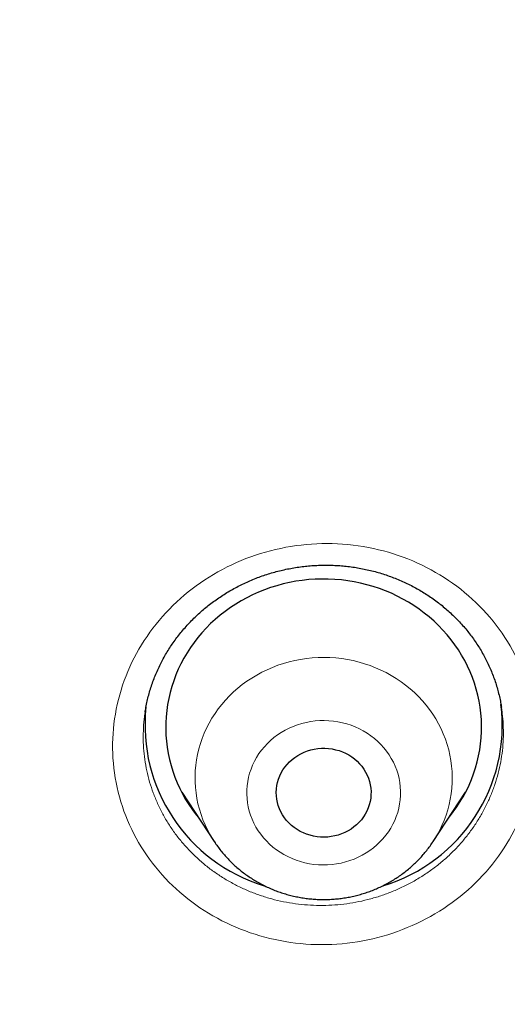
# Model space of a CAD drawing. Header units: millimetres. Extents: x 8 to 450, y 12 to 574.
# Tile 232 of 256: x 253.98 to 258.61, y 536.24 to 545.61. Entities that reach past the tile are written whole.
import ezdxf

# ---------------------------------------------------------------- set-up
doc = ezdxf.new("R2010")
doc.units = ezdxf.units.MM

msp = doc.modelspace()

# ---------------------------------------------------------------- linework, layer by layer
at = {"color": 7, "linetype": 'Continuous', "lineweight": 30}
for p, q in [((258.5504, 539.0655), (258.5498, 539.0693)), ((255.1675, 539.024), (255.1669, 539.0209)), ((255.5139, 538.261), (255.8236, 537.7908)), ((257.9009, 537.7908), (258.2106, 538.261)), ((258.1876, 538.2189), (258.1735, 538.2046)), ((255.8244, 537.7896), (255.8236, 537.7908)), ((257.9009, 537.7908), (257.9002, 537.7897))]:
    msp.add_line(p, q, dxfattribs=at)
at = {"color": 252, "linetype": 'Continuous', "lineweight": 0}
for p, q in [((258.187, 538.2177), (258.173, 538.2038)), ((255.8382, 537.7691), (255.8244, 537.7896)), ((257.9002, 537.7897), (257.8922, 537.7778))]:
    msp.add_line(p, q, dxfattribs=at)
at = {"color": 7, "linetype": 'Continuous', "lineweight": 30, "flags": 128}
for points in [[(258.0518, 538.0199), (258.0568, 538.026), (258.0932, 538.0731), (258.1276, 538.1216), (258.1598, 538.1714), (258.1898, 538.2224), (258.2175, 538.2745), (258.2429, 538.3276), (258.266, 538.3817), (258.2866, 538.4366), (258.3048, 538.4923), (258.3206, 538.5487), (258.3338, 538.6056), (258.3446, 538.663), (258.3528, 538.7207), (258.3585, 538.7787), (258.3616, 538.8369), (258.3621, 538.8952), (258.3601, 538.9534), (258.3556, 539.0115), (258.3484, 539.0694), (258.3388, 539.1269), (258.3266, 539.1841), (258.3119, 539.2407), (258.2947, 539.2967), (258.2751, 539.3519), (258.2531, 539.4064), (258.2287, 539.4599), (258.202, 539.5125), (258.1729, 539.564), (258.1417, 539.6143), (258.1082, 539.6634), (258.0726, 539.7111), (258.035, 539.7574), (257.9953, 539.8022), (257.9538, 539.8454), (257.9103, 539.8869), (257.8651, 539.9268), (257.8181, 539.9648), (257.7695, 540.001), (257.7194, 540.0353), (257.6678, 540.0676), (257.6148, 540.0978), (257.5605, 540.126), (257.5051, 540.1521), (257.4485, 540.1759), (257.391, 540.1976), (257.3325, 540.217), (257.2732, 540.2341), (257.2133, 540.2489), (257.1527, 540.2614), (257.0916, 540.2715), (257.0302, 540.2792), (256.9684, 540.2845), (256.9065, 540.2875), (256.8445, 540.288), (256.7826, 540.2861), (256.7207, 540.2818), (256.6591, 540.2751), (256.5979, 540.266), (256.5371, 540.2546), (256.4769, 540.2408), (256.4173, 540.2246), (256.3585, 540.2062), (256.3005, 540.1855), (256.2435, 540.1626), (256.1876, 540.1374), (256.1328, 540.1102), (256.0792, 540.0808), (256.027, 540.0494), (255.9763, 540.0159), (255.927, 539.9806), (255.8793, 539.9433), (255.8334, 539.9042), (255.7891, 539.8634), (255.7467, 539.8209), (255.7062, 539.7767), (255.6677, 539.7311), (255.6313, 539.684), (255.5969, 539.6355), (255.5647, 539.5857), (255.5347, 539.5347), (255.507, 539.4826), (255.4816, 539.4295), (255.4585, 539.3754), (255.4379, 539.3204), (255.4196, 539.2647), (255.4039, 539.2084), (255.3906, 539.1515), (255.3799, 539.0941), (255.3717, 539.0363), (255.366, 538.9783), (255.3629, 538.9201), (255.3623, 538.8619), (255.3644, 538.8037), (255.3689, 538.7456), (255.3761, 538.6877), (255.3857, 538.6301), (255.3979, 538.573), (255.4126, 538.5164), (255.4298, 538.4604), (255.4494, 538.4051), (255.4714, 538.3507), (255.4958, 538.2971), (255.5225, 538.2446), (255.5516, 538.1931), (255.5828, 538.1428), (255.6163, 538.0937), (255.6518, 538.046), (255.6727, 538.0199)], [(256.5104, 537.9924), (256.4902, 538.0182), (256.4721, 538.0453), (256.4563, 538.0736), (256.4428, 538.103), (256.4316, 538.1332), (256.423, 538.1642), (256.4169, 538.1957), (256.4133, 538.2275), (256.4123, 538.2595), (256.4138, 538.2915), (256.418, 538.3232), (256.4246, 538.3546), (256.4338, 538.3854), (256.4455, 538.4155), (256.4595, 538.4447), (256.4758, 538.4728), (256.4944, 538.4996), (256.515, 538.525), (256.5377, 538.549), (256.5622, 538.5712), (256.5884, 538.5916), (256.6162, 538.6101), (256.6454, 538.6266), (256.6758, 538.6409), (256.7073, 538.6531), (256.7397, 538.663), (256.7728, 538.6705), (256.8064, 538.6757), (256.8404, 538.6784), (256.8744, 538.6788), (256.9084, 538.6767), (256.9421, 538.6722), (256.9754, 538.6653), (257.008, 538.6561), (257.0398, 538.6446), (257.0705, 538.6309), (257.1001, 538.615), (257.1283, 538.5971), (257.155, 538.5772), (257.18, 538.5555), (257.2032, 538.532), (257.2244, 538.507), (257.2436, 538.4806), (257.2606, 538.4528), (257.2753, 538.4239), (257.2876, 538.3941), (257.2975, 538.3635), (257.3049, 538.3322), (257.3097, 538.3006), (257.312, 538.2686), (257.3118, 538.2366), (257.3089, 538.2047), (257.3035, 538.1732), (257.2956, 538.142), (257.2851, 538.1116), (257.2723, 538.0819), (257.2571, 538.0533), (257.2397, 538.0258), (257.2201, 537.9996), (257.1984, 537.9749), (257.1748, 537.9519), (257.1494, 537.9305), (257.1224, 537.911), (257.0939, 537.8935), (257.064, 537.8781), (257.033, 537.8648), (257.0011, 537.8538), (256.9683, 537.8451), (256.9349, 537.8388), (256.9011, 537.8348), (256.8671, 537.8332), (256.8331, 537.8341), (256.7992, 537.8374), (256.7657, 537.8431), (256.7327, 537.8511), (256.7005, 537.8615), (256.6692, 537.8741), (256.639, 537.8889), (256.6101, 537.9058), (256.5826, 537.9247), (256.5568, 537.9456), (256.5326, 537.9682), (256.5104, 537.9924)]]:
    msp.add_lwpolyline(points, dxfattribs=at)
at = {"color": 252, "linetype": 'Continuous', "lineweight": 0, "flags": 128}
for points in [[(255.8236, 537.7908), (255.8118, 537.8091), (255.7843, 537.8549), (255.7591, 537.902), (255.7362, 537.95), (255.7157, 537.999), (255.6976, 538.0488), (255.6819, 538.0993), (255.6687, 538.1505), (255.6581, 538.2022), (255.6499, 538.2542), (255.6443, 538.3066), (255.6413, 538.3592), (255.6409, 538.4118), (255.643, 538.4644), (255.6476, 538.5169), (255.6549, 538.5691), (255.6646, 538.6209), (255.6769, 538.6723), (255.6917, 538.723), (255.7089, 538.7731), (255.7286, 538.8224), (255.7507, 538.8708), (255.775, 538.9182), (255.8017, 538.9645), (255.8306, 539.0096), (255.8617, 539.0534), (255.8949, 539.0958), (255.9301, 539.1367), (255.9673, 539.1761), (256.0063, 539.2138), (256.0472, 539.2499), (256.0897, 539.2841), (256.1339, 539.3164), (256.1797, 539.3468), (256.2268, 539.3752), (256.2753, 539.4016), (256.325, 539.4258), (256.3759, 539.4479), (256.4278, 539.4677), (256.4806, 539.4853), (256.5342, 539.5006), (256.5885, 539.5136), (256.6433, 539.5242), (256.6987, 539.5324), (256.7543, 539.5383), (256.8102, 539.5417), (256.8662, 539.5428), (256.9222, 539.5414), (256.9781, 539.5376), (257.0337, 539.5314), (257.089, 539.5228), (257.1438, 539.5118), (257.198, 539.4985), (257.2515, 539.4829), (257.3042, 539.465), (257.3559, 539.4448), (257.4066, 539.4225), (257.4562, 539.3979), (257.5045, 539.3713), (257.5515, 539.3426), (257.597, 539.3119), (257.6409, 539.2793), (257.6833, 539.2448), (257.7239, 539.2086), (257.7627, 539.1706), (257.7996, 539.131), (257.8345, 539.0898), (257.8674, 539.0472), (257.8981, 539.0032), (257.9267, 538.9579), (257.9531, 538.9115), (257.9771, 538.864), (257.9988, 538.8154), (258.0182, 538.766), (258.035, 538.7158), (258.0495, 538.665), (258.0614, 538.6135), (258.0708, 538.5616), (258.0777, 538.5094), (258.082, 538.4569), (258.0837, 538.4043), (258.0829, 538.3517), (258.0795, 538.2991), (258.0736, 538.2468), (258.065, 538.1948), (258.054, 538.1431), (258.0405, 538.0921), (258.0245, 538.0416), (258.006, 537.9919), (257.9851, 537.9431), (257.9619, 537.8952), (257.9364, 537.8483), (257.9086, 537.8026), (257.9009, 537.7908)], [(257.4333, 538.684), (257.4053, 538.7151), (257.3755, 538.7445), (257.3438, 538.7722), (257.3104, 538.7981), (257.2754, 538.8221), (257.239, 538.8441), (257.2013, 538.8641), (257.1624, 538.8819), (257.1224, 538.8975), (257.0815, 538.9108), (257.0398, 538.9219), (256.9975, 538.9306), (256.9548, 538.9369), (256.9117, 538.9409), (256.8684, 538.9424), (256.8251, 538.9416), (256.782, 538.9383), (256.7391, 538.9326), (256.6967, 538.9246), (256.6548, 538.9142), (256.6137, 538.9015), (256.5735, 538.8865), (256.5342, 538.8694), (256.4961, 538.85), (256.4593, 538.8286), (256.4239, 538.8052), (256.3901, 538.7798), (256.3579, 538.7526), (256.3275, 538.7236), (256.2989, 538.6931), (256.2724, 538.6609), (256.2479, 538.6274), (256.2256, 538.5925), (256.2055, 538.5565), (256.1877, 538.5194), (256.1723, 538.4814), (256.1593, 538.4426), (256.1488, 538.4031), (256.1407, 538.3632), (256.1353, 538.3228), (256.1323, 538.2822), (256.132, 538.2415), (256.1342, 538.2009), (256.1389, 538.1605), (256.1462, 538.1204), (256.156, 538.0808), (256.1683, 538.0417), (256.183, 538.0035), (256.2002, 537.9661), (256.2196, 537.9298), (256.2413, 537.8946), (256.2652, 537.8606), (256.2912, 537.8281), (256.3191, 537.7971), (256.349, 537.7676), (256.3807, 537.7399), (256.4141, 537.714), (256.4491, 537.69), (256.4855, 537.668), (256.5232, 537.6481), (256.5621, 537.6303), (256.6021, 537.6147), (256.643, 537.6013), (256.6847, 537.5903), (256.7269, 537.5815), (256.7697, 537.5752), (256.8128, 537.5712), (256.8561, 537.5697), (256.8993, 537.5706), (256.9425, 537.5738), (256.9854, 537.5795), (257.0278, 537.5875), (257.0697, 537.5979), (257.1108, 537.6106), (257.151, 537.6256), (257.1903, 537.6428), (257.2284, 537.6621), (257.2652, 537.6835), (257.3005, 537.707), (257.3344, 537.7323), (257.3666, 537.7595), (257.397, 537.7885), (257.4255, 537.8191), (257.4521, 537.8512), (257.4766, 537.8848), (257.4989, 537.9196), (257.519, 537.9556), (257.5368, 537.9927), (257.5522, 538.0307), (257.5652, 538.0695), (257.5757, 538.109), (257.5837, 538.149), (257.5892, 538.1893), (257.5922, 538.2299), (257.5925, 538.2706), (257.5903, 538.3112), (257.5856, 538.3517), (257.5783, 538.3918), (257.5685, 538.4314), (257.5562, 538.4704), (257.5414, 538.5086), (257.5243, 538.546), (257.5049, 538.5824), (257.4832, 538.6176), (257.4593, 538.6515), (257.4333, 538.684)]]:
    msp.add_lwpolyline(points, dxfattribs=at)
at = {"color": 7, "linetype": 'Continuous', "lineweight": 30}
for centre, radius, start, end in [((256.7609, 538.8986), 1.5956, 173.7855, 253.13122), ((256.9649, 538.8973), 1.594, 286.77908, 7.17086)]:
    msp.add_arc(centre, radius, start, end, dxfattribs=at)
for points, knots in [([(279.178, 531.7215), (279.1777, 531.7262), (279.1772, 531.7347), (279.1765, 531.7475), (279.1759, 531.7586), (279.1752, 531.7694), (279.1747, 531.7798), (279.174, 531.7909), (279.1729, 531.811), (279.1711, 531.8407), (279.1687, 531.8819), (279.166, 531.9271), (279.1629, 531.9769), (279.1596, 532.0292), (279.1562, 532.0833), (279.1512, 532.1604), (279.1446, 532.2577), (279.1366, 532.3731), (279.1301, 532.4617), (279.1255, 532.5234), (279.1229, 532.5579), (279.1209, 532.5847), (279.1194, 532.604), (279.1183, 532.6185), (279.1173, 532.632), (279.1158, 532.6513), (279.1136, 532.6784), (279.1108, 532.7146), (279.1073, 532.7582), (279.1012, 532.8338), (279.0923, 532.9405), (279.0805, 533.0775), (279.0677, 533.2192), (279.0541, 533.3656), (279.0395, 533.5166), (279.0239, 533.6722), (279.0045, 533.8582), (278.9812, 534.071), (278.9541, 534.3071), (278.9328, 534.4845), (278.9178, 534.6052), (278.9095, 534.6712), (278.9012, 534.7366), (278.8929, 534.8013), (278.8847, 534.8636), (278.8772, 534.9211), (278.8705, 534.9716), (278.865, 535.0125), (278.8606, 535.0448), (278.8573, 535.0692), (278.8546, 535.0885), (278.8525, 535.1044), (278.8502, 535.121), (278.8473, 535.1423), (278.8434, 535.1703), (278.8387, 535.2042), (278.8328, 535.2462), (278.8257, 535.2969), (278.8172, 535.3568), (278.8076, 535.4236), (278.7968, 535.4975), (278.7849, 535.5782), (278.7647, 535.7133), (278.7365, 535.8975), (278.7002, 536.1253), (278.6642, 536.3442), (278.6283, 536.5555), (278.5927, 536.7592), (278.5575, 536.955), (278.5231, 537.1416), (278.4895, 537.319), (278.457, 537.4872), (278.4257, 537.6461), (278.3955, 537.7959), (278.3667, 537.9364), (278.3394, 538.0676), (278.3136, 538.1896), (278.2894, 538.3024), (278.267, 538.4059), (278.2462, 538.5002), (278.23, 538.5734), (278.2179, 538.6278), (278.2094, 538.6655), (278.2015, 538.7005), (278.1945, 538.7316), (278.1886, 538.7577), (278.1838, 538.7787), (278.1792, 538.7988), (278.1739, 538.8219), (278.1673, 538.8507), (278.1596, 538.8841), (278.1511, 538.9212), (278.1418, 538.9613), (278.1301, 539.0113), (278.1159, 539.0722), (278.0987, 539.145), (278.0799, 539.224), (278.0594, 539.3093), (278.0372, 539.4007), (278.0133, 539.4984), (277.9878, 539.6018), (277.9514, 539.7472), (277.9048, 539.9306), (277.8482, 540.148), (277.7909, 540.3638), (277.7329, 540.5777), (277.6744, 540.7893), (277.6167, 540.9937), (277.56, 541.1908), (277.5045, 541.3806), (277.4501, 541.5632), (277.3971, 541.7386), (277.3455, 541.9067), (277.2954, 542.0676), (277.2472, 542.2204), (277.201, 542.365), (277.1568, 542.5018), (277.1143, 542.6315), (277.0798, 542.7359), (277.0529, 542.8167), (277.0332, 542.8757), (277.014, 542.9328), (276.9953, 542.9881), (276.9772, 543.0415), (276.9599, 543.0922), (276.9446, 543.1369), (276.932, 543.1737), (276.9225, 543.2014), (276.9151, 543.2226), (276.9088, 543.2408), (276.9021, 543.2603), (276.893, 543.2865), (276.8808, 543.3216), (276.8653, 543.3663), (276.8467, 543.4194), (276.8251, 543.4808), (276.8007, 543.55), (276.7734, 543.6268), (276.7432, 543.7113), (276.71, 543.8037), (276.6756, 543.8984), (276.6405, 543.9947), (276.6048, 544.0917), (276.5672, 544.1931), (276.5285, 544.2966), (276.4897, 544.3996), (276.4341, 544.546), (276.3621, 544.7333), (276.2766, 544.9518), (276.1958, 545.1554), (276.1195, 545.3446), (276.0448, 545.5276), (275.9712, 545.7056), (275.8988, 545.8784), (275.8277, 546.0459), (275.7585, 546.2072), (275.6908, 546.3634), (275.6162, 546.5334), (275.5331, 546.7207), (275.4399, 546.9277), (275.3599, 547.1027), (275.2943, 547.2448), (275.244, 547.3529), (275.1929, 547.4622), (275.1408, 547.5724), (275.0882, 547.6832), (275.0399, 547.7839), (274.9975, 547.8718), (274.9623, 547.9446), (274.9305, 548.0099), (274.9022, 548.0679), (274.8774, 548.1185), (274.8585, 548.1569), (274.8448, 548.1847), (274.8359, 548.2027), (274.8292, 548.2162), (274.8246, 548.2255), (274.8208, 548.2333), (274.8147, 548.2455), (274.805, 548.2651), (274.791, 548.2934), (274.774, 548.3275), (274.7544, 548.3669), (274.7323, 548.4111), (274.7072, 548.4611), (274.6791, 548.5171), (274.648, 548.5787), (274.5648, 548.7426), (274.4298, 549.0054), (274.2668, 549.3154), (274.128, 549.5745), (274.0144, 549.784), (273.9001, 549.992), (273.7851, 550.1985), (273.6687, 550.4051), (273.5414, 550.628), (273.4016, 550.8695), (273.2482, 551.1304), (273.0889, 551.3971), (272.9235, 551.6694), (272.7677, 551.9218), (272.6226, 552.1534), (272.4893, 552.3636), (272.3717, 552.5468), (272.271, 552.7021), (272.1899, 552.8263), (272.1115, 552.9454), (272.0392, 553.0546), (271.9729, 553.154), (271.9124, 553.2442), (271.8561, 553.3278), (271.8038, 553.4051), (271.7556, 553.4759), (271.7117, 553.5404), (271.6708, 553.6001), (271.6333, 553.6546), (271.5996, 553.7035), (271.5702, 553.746), (271.5433, 553.7849), (271.5204, 553.8179), (271.5018, 553.8446), (271.488, 553.8644), (271.4752, 553.8828), (271.4617, 553.9021), (271.4468, 553.9234), (271.4305, 553.9468), (271.407, 553.9803), (271.3753, 554.0255), (271.3341, 554.0839), (271.2885, 554.1485), (271.2385, 554.2189), (271.1841, 554.2952), (271.125, 554.3778), (271.0611, 554.4666), (270.9923, 554.5617), (270.9186, 554.6629), (270.8371, 554.7743), (270.7474, 554.8961), (270.6489, 555.0287), (270.5446, 555.1681), (270.4355, 555.3127), (270.2988, 555.4924), (270.1335, 555.707), (269.9379, 555.9576), (269.7347, 556.2139), (269.524, 556.4758), (269.3069, 556.7415), (269.0833, 557.0109), (268.8533, 557.2838), (268.6152, 557.5615), (268.3906, 557.8193), (268.1807, 558.0567), (267.9869, 558.2731), (267.8241, 558.4525), (267.6938, 558.5947), (267.5978, 558.6989), (267.5029, 558.8012), (267.4112, 558.8994), (267.3246, 558.9917), (267.2433, 559.0778), (267.1674, 559.1578), (267.097, 559.2317), (267.032, 559.2995), (266.9729, 559.3611), (266.9196, 559.4163), (266.872, 559.4655), (266.8299, 559.5089), (266.7939, 559.5459), (266.7639, 559.5767), (266.7395, 559.6017), (266.7194, 559.6222), (266.7025, 559.6395), (266.6864, 559.6559), (266.669, 559.6736), (266.6456, 559.6974), (266.6157, 559.7279), (266.5788, 559.7653), (266.5376, 559.8071), (266.4886, 559.8565), (266.4313, 559.9141), (266.3649, 559.9806), (266.2923, 560.0531), (266.2133, 560.1315), (266.1279, 560.2158), (266.0409, 560.3013), (265.9527, 560.3874), (265.864, 560.4736), (265.7705, 560.5641), (265.672, 560.6586), (265.5687, 560.7574), (265.4605, 560.86), (265.2836, 561.0267), (265.0399, 561.2534), (264.7261, 561.5401), (264.4097, 561.8237), (264.0909, 562.1041), (263.7747, 562.3772), (263.4612, 562.6431), (263.1506, 562.9018), (262.8431, 563.1535), (262.5387, 563.3983), (262.2124, 563.6563), (261.8637, 563.927), (261.4922, 564.2093), (261.1237, 564.4837), (260.7584, 564.7503), (260.4839, 564.9466), (260.3002, 565.0764), (260.2064, 565.1423), (260.1129, 565.2077), (260.0197, 565.2725), (259.9278, 565.3361), (259.8341, 565.4006), (259.7408, 565.4645), (259.649, 565.5271), (259.5643, 565.5845), (259.4924, 565.6331), (259.4323, 565.6735), (259.383, 565.7066), (259.3432, 565.7332), (259.3121, 565.754), (259.2897, 565.7689), (259.271, 565.7814), (259.2555, 565.7917), (259.2409, 565.8014), (259.2243, 565.8124), (259.2042, 565.8258), (259.1801, 565.8417), (259.1429, 565.8664), (259.0912, 565.9006), (259.0233, 565.9452), (258.9472, 565.9951), (258.8629, 566.0502), (258.7702, 566.1104), (258.6713, 566.1743), (258.5665, 566.2417), (258.456, 566.3123), (258.338, 566.3872), (258.2124, 566.4664), (258.0811, 566.5487), (257.944, 566.6339), (257.8014, 566.7218), (257.6517, 566.8135), (257.4947, 566.9088), (257.3304, 567.0076), (257.1622, 567.1079), (256.9904, 567.2093), (256.8162, 567.3112), (256.6388, 567.414), (256.4606, 567.5161), (256.2116, 567.6576), (255.8923, 567.836), (255.5034, 568.0486), (255.1188, 568.2544), (254.736, 568.4549), (254.3552, 568.6499), (253.9766, 568.8397), (253.6029, 569.0229), (253.2343, 569.1998), (252.8708, 569.3705), (252.5126, 569.5351), (252.1598, 569.6938), (251.8125, 569.8467), (251.4707, 569.994), (251.1346, 570.1359), (250.8038, 570.2726), (250.4779, 570.4045), (250.1566, 570.5318), (249.8299, 570.6586), (249.4979, 570.7847), (249.161, 570.9097), (248.8302, 571.0298), (248.5053, 571.1451), (248.185, 571.2563), (247.8692, 571.3634), (247.5582, 571.4666), (247.2537, 571.5654), (246.9558, 571.66), (246.5718, 571.7793), (246.1002, 571.921), (245.5592, 572.0767), (245.0413, 572.2195), (244.5462, 572.3505), (244.0541, 572.4753), (243.6186, 572.5811), (243.2395, 572.6698), (242.9165, 572.7431), (242.5948, 572.8139), (242.2745, 572.8822), (241.9535, 572.9485), (241.6095, 573.0171), (241.2393, 573.0882), (240.8414, 573.1613), (240.4348, 573.2326), (240.017, 573.3023), (239.5879, 573.3702), (239.1474, 573.4358), (238.6979, 573.4987), (238.2395, 573.5586), (237.7749, 573.6149), (237.3045, 573.6675), (236.8282, 573.7161), (236.3433, 573.7609), (235.85, 573.8016), (235.3481, 573.838), (234.838, 573.8698), (234.3218, 573.8967), (233.7931, 573.9186), (233.2536, 573.9352), (232.7036, 573.9461), (232.1457, 573.9509), (231.5799, 573.9494), (231.0062, 573.9412), (230.4303, 573.9264), (229.8524, 573.9047), (229.2726, 573.8763), (228.702, 573.8416), (228.1409, 573.8011), (227.5893, 573.7552), (227.0363, 573.703), (226.482, 573.6445), (225.9574, 573.5832), (225.4628, 573.5202), (224.9982, 573.4567), (224.5339, 573.3888), (224.073, 573.317), (223.619, 573.2419), (223.1822, 573.1656), (222.7624, 573.0886), (222.3592, 573.0111), (221.9641, 572.9318), (221.577, 572.851), (221.1905, 572.7671), (220.8049, 572.6802), (220.4206, 572.5903), (220.0453, 572.4995), (219.6789, 572.4078), (219.3215, 572.3156), (218.997, 572.2293), (218.7043, 572.1494), (218.4421, 572.0763), (218.1853, 572.0032), (217.933, 571.9299), (217.6821, 571.8555), (217.4123, 571.7741), (217.121, 571.6842), (216.8075, 571.5852), (216.4887, 571.4821), (216.1645, 571.3749), (215.837, 571.264), (215.5065, 571.1494), (215.1729, 571.0311), (214.8344, 570.9082), (214.485, 570.7784), (214.1249, 570.6415), (213.7553, 570.4974), (213.3836, 570.349), (213.0111, 570.1966), (212.6379, 570.0404), (212.2642, 569.8802), (211.8427, 569.6952), (211.3736, 569.4838), (210.8574, 569.2438), (210.3405, 568.996), (209.8578, 568.7576), (209.4081, 568.5293), (208.9904, 568.3122), (208.5695, 568.0882), (208.1457, 567.8571), (207.7215, 567.6203), (207.2972, 567.3778), (206.8729, 567.1295), (206.4463, 566.874), (206.1256, 566.6772), (205.9103, 566.5433), (205.801, 566.4748), (205.6929, 566.4067), (205.5882, 566.3404), (205.4891, 566.2773), (205.3964, 566.2179), (205.31, 566.1623), (205.2288, 566.1098), (205.153, 566.0605), (205.0828, 566.0147), (205.0193, 565.9732), (204.9628, 565.9361), (204.913, 565.9033), (204.8717, 565.8761), (204.8384, 565.854), (204.8123, 565.8367), (204.791, 565.8226), (204.7763, 565.8129), (204.7672, 565.8068), (204.7622, 565.8035), (204.7579, 565.8006), (204.7522, 565.7968), (204.743, 565.7907), (204.7298, 565.7819), (204.705, 565.7653), (204.6683, 565.7409), (204.6185, 565.7076), (204.563, 565.6703), (204.5018, 565.6291), (204.4333, 565.5829), (204.3574, 565.5314), (204.2738, 565.4745), (204.1839, 565.4129), (204.0876, 565.3467), (203.985, 565.2758), (203.8785, 565.2016), (203.7681, 565.1245), (203.6544, 565.0444), (203.5352, 564.9599), (203.4105, 564.871), (203.2752, 564.7738), (203.1294, 564.6683), (202.9758, 564.5561), (202.8222, 564.443), (202.671, 564.3308), (202.5225, 564.2195), (202.3764, 564.1093), (202.2329, 564.0001), (202.0601, 563.8676), (201.8596, 563.7122), (201.6332, 563.5344), (201.4139, 563.3601), (201.2014, 563.1892), (200.9959, 563.0218), (200.8008, 562.8611), (200.6158, 562.7071), (200.4405, 562.5596), (200.271, 562.4157), (200.1073, 562.2753), (199.9494, 562.1385), (199.7971, 562.0055), (199.6504, 561.8762), (199.5092, 561.7508), (199.3735, 561.6292), (199.2295, 561.4992), (199.0771, 561.3603), (198.9164, 561.2125), (198.7529, 561.0606), (198.5871, 560.9051), (198.4197, 560.7465), (198.2587, 560.5923), (198.1039, 560.4427), (197.9553, 560.2977), (197.8381, 560.1823), (197.7506, 560.0956), (197.691, 560.0364), (197.6325, 559.978), (197.5752, 559.9206), (197.5202, 559.8653), (197.4705, 559.8152), (197.4274, 559.7715), (197.3906, 559.7343), (197.3618, 559.7051), (197.3401, 559.6829), (197.3245, 559.667), (197.3116, 559.6538), (197.3001, 559.6421), (197.2878, 559.6296), (197.2715, 559.613), (197.2502, 559.5911), (197.2238, 559.5641), (197.1927, 559.5321), (197.1568, 559.4952), (197.1163, 559.4534), (197.071, 559.4066), (196.9971, 559.3299), (196.8951, 559.2235), (196.7657, 559.0874), (196.6299, 558.9434), (196.4876, 558.7911), (196.3387, 558.6303), (196.1865, 558.4641), (196.0309, 558.2926), (195.8687, 558.112), (195.7, 557.922), (195.5246, 557.7222), (195.3462, 557.5165), (195.1665, 557.3067), (194.9873, 557.0949), (194.7764, 556.8424), (194.5353, 556.5492), (194.2655, 556.2146), (194.0005, 555.8796), (193.7404, 555.5442), (193.4851, 555.2085), (193.293, 554.951), (193.1616, 554.7726), (193.0891, 554.6736), (193.0181, 554.576), (192.9498, 554.4817), (192.8858, 554.3928), (192.8263, 554.3098), (192.7715, 554.2329), (192.7206, 554.1613), (192.6738, 554.0951), (192.6312, 554.0346), (192.5933, 553.9807), (192.5601, 553.9334), (192.5317, 553.8926), (192.5079, 553.8585), (192.4901, 553.833), (192.4776, 553.8149), (192.4694, 553.8031), (192.4616, 553.7919), (192.4522, 553.7784), (192.4393, 553.7597), (192.4224, 553.7353), (192.4015, 553.7051), (192.3755, 553.6674), (192.344, 553.6216), (192.3072, 553.568), (192.2676, 553.5099), (192.1971, 553.4065), (192.0626, 553.2076), (191.8836, 552.9388), (191.6896, 552.6421), (191.5135, 552.3684), (191.3685, 552.1393), (191.2533, 551.9551), (191.1667, 551.8155), (191.0774, 551.6703), (190.9855, 551.5195), (190.889, 551.3597), (190.7878, 551.1907), (190.6821, 551.012), (190.5737, 550.8269), (190.4628, 550.6352), (190.3493, 550.4368), (190.2467, 550.2551), (190.155, 550.0912), (190.0748, 549.9463), (189.9936, 549.7984), (189.9115, 549.6475), (189.8285, 549.4934), (189.745, 549.3369), (189.6689, 549.1928), (189.6018, 549.0647), (189.545, 548.9555), (189.4925, 548.8539), (189.4442, 548.7599), (189.4004, 548.674), (189.3609, 548.5962), (189.3256, 548.5264), (189.2942, 548.464), (189.2667, 548.4092), (189.2431, 548.3618), (189.2232, 548.3219), (189.2071, 548.2895), (189.1949, 548.2649), (189.1843, 548.2436), (189.1733, 548.2212), (189.1593, 548.1929), (189.1415, 548.1569), (189.1198, 548.1128), (189.0944, 548.0609), (189.0664, 548.0035), (189.0362, 547.9415), (189.0041, 547.8752), (188.9677, 547.7997), (188.9269, 547.7147), (188.8815, 547.6194), (188.8335, 547.518), (188.7825, 547.4096), (188.7285, 547.294), (188.6722, 547.1723), (188.615, 547.0478), (188.5582, 546.9232), (188.5027, 546.8002), (188.4484, 546.6789), (188.3768, 546.5175), (188.2892, 546.3178), (188.1874, 546.0816), (188.0904, 545.8529), (187.9981, 545.6317), (187.9103, 545.4182), (187.8271, 545.2123), (187.7481, 545.0142), (187.6732, 544.8238), (187.6022, 544.6406), (187.5347, 544.4643), (187.4707, 544.2946), (187.411, 544.1344), (187.3554, 543.9836), (187.3038, 543.8418), (187.2548, 543.7061), (187.2086, 543.5763), (187.1731, 543.4758), (187.1478, 543.4038), (187.1325, 543.36), (187.119, 543.3212), (187.1075, 543.2882), (187.0981, 543.261), (187.0906, 543.2391), (187.0838, 543.2196), (187.0767, 543.199), (187.0675, 543.1722), (187.0557, 543.1378), (187.0411, 543.095), (187.024, 543.0451), (187.0047, 542.988), (186.983, 542.9239), (186.9591, 542.8526), (186.9329, 542.7742), (186.9045, 542.6886), (186.874, 542.5958), (186.8414, 542.4961), (186.8075, 542.3913), (186.7579, 542.2365), (186.6943, 542.0352), (186.6143, 541.7767), (186.5339, 541.5106), (186.4534, 541.2376), (186.3767, 540.9708), (186.3036, 540.7104), (186.2338, 540.456), (186.1672, 540.2067), (186.102, 539.9571), (186.0382, 539.7066), (185.9759, 539.4554), (185.9305, 539.2678), (185.9008, 539.143), (185.8863, 539.0812), (185.8727, 539.0235), (185.8605, 538.9709), (185.8485, 538.9196), (185.8373, 538.8707), (185.8269, 538.8255), (185.8196, 538.7937), (185.8152, 538.7743), (185.813, 538.7644), (185.8109, 538.7554), (185.8084, 538.7444), (185.8052, 538.7303), (185.8013, 538.713), (185.796, 538.6893), (185.789, 538.6584), (185.7802, 538.6192), (185.7702, 538.5741), (185.7587, 538.5226), (185.746, 538.4647), (185.7318, 538.4003), (185.7165, 538.3297), (185.6999, 538.2528), (185.6822, 538.1699), (185.6638, 538.0827), (185.6319, 537.9301), (185.5883, 537.7167), (185.5346, 537.4453), (185.4844, 537.1821), (185.4373, 536.9272), (185.3936, 536.682), (185.3529, 536.4464), (185.3153, 536.2205), (185.2802, 536.0031), (185.2542, 535.8365), (185.2361, 535.7184), (185.2253, 535.6463), (185.2147, 535.5753), (185.2044, 535.5055), (185.1944, 535.4369), (185.1846, 535.3694), (185.1753, 535.3038), (185.1673, 535.247), (185.1608, 535.2009), (185.1561, 535.1669), (185.1525, 535.1403), (185.1497, 535.1204), (185.1473, 535.1028), (185.1447, 535.0835), (185.1414, 535.0593), (185.1368, 535.0255), (185.1308, 534.9808), (185.1232, 534.9238), (185.1145, 534.8583), (185.1057, 534.7902), (185.0968, 534.7208), (185.0879, 534.6512), (185.0786, 534.5767), (185.0605, 534.4296), (185.0343, 534.2089), (185.004, 533.9378), (184.9773, 533.6841), (184.9538, 533.4492), (184.9366, 533.2665), (184.925, 533.1378), (184.9186, 533.0661), (184.9127, 532.9978), (184.9073, 532.9349), (184.9022, 532.8742), (184.8975, 532.8168), (184.8932, 532.7639), (184.8897, 532.7205), (184.887, 532.6867), (184.8851, 532.6624), (184.8839, 532.6474), (184.8831, 532.6364), (184.8821, 532.624), (184.8807, 532.6053), (184.8784, 532.5758), (184.8754, 532.5356), (184.8715, 532.4842), (184.8673, 532.4263), (184.8627, 532.3617), (184.8577, 532.2912), (184.8527, 532.2183), (184.8479, 532.1466), (184.8435, 532.0792), (184.8395, 532.0164), (184.8361, 531.961), (184.8332, 531.9126), (184.8306, 531.8707), (184.8285, 531.8348), (184.8267, 531.8028), (184.8251, 531.7749), (184.8235, 531.7475), (184.8225, 531.7302), (184.822, 531.7215)], [0, 0, 0, 0, 0.000127, 0.000231, 0.000316, 0.000383, 0.000456, 0.000538, 0.000631, 0.000898, 0.001191, 0.001537, 0.00189, 0.002284, 0.002687, 0.003079, 0.003978, 0.004825, 0.005621, 0.00593, 0.006184, 0.006381, 0.006522, 0.006609, 0.006701, 0.006821, 0.007034, 0.0073, 0.007621, 0.007996, 0.00897, 0.009979, 0.011023, 0.012102, 0.013216, 0.014365, 0.015545, 0.017335, 0.019079, 0.020779, 0.021271, 0.021759, 0.022243, 0.022724, 0.023198, 0.023628, 0.024002, 0.02432, 0.024538, 0.024719, 0.024863, 0.024969, 0.025073, 0.025231, 0.025443, 0.025697, 0.025987, 0.02638, 0.026825, 0.027323, 0.027872, 0.028473, 0.029126, 0.03089, 0.032588, 0.034221, 0.035789, 0.037321, 0.038785, 0.040181, 0.041509, 0.042769, 0.04396, 0.045084, 0.046139, 0.047124, 0.048041, 0.048889, 0.049668, 0.050379, 0.05102, 0.051322, 0.051606, 0.051873, 0.052114, 0.05231, 0.052463, 0.05259, 0.052764, 0.052986, 0.053242, 0.053522, 0.053825, 0.054152, 0.054655, 0.055205, 0.055803, 0.056448, 0.057141, 0.057881, 0.058668, 0.059491, 0.06119, 0.062842, 0.064448, 0.066116, 0.067731, 0.069292, 0.070799, 0.072252, 0.073651, 0.074997, 0.076289, 0.077527, 0.07871, 0.079818, 0.080873, 0.081875, 0.082823, 0.083294, 0.083751, 0.084193, 0.084621, 0.085035, 0.085435, 0.085801, 0.086076, 0.086291, 0.086446, 0.086571, 0.086714, 0.0869, 0.087183, 0.087531, 0.087943, 0.088421, 0.088963, 0.089559, 0.090217, 0.090938, 0.091721, 0.092435, 0.093193, 0.093997, 0.094815, 0.095623, 0.09642, 0.098259, 0.100039, 0.10158, 0.103075, 0.104523, 0.105926, 0.107306, 0.108639, 0.109924, 0.111161, 0.112376, 0.114, 0.115661, 0.117359, 0.118222, 0.119094, 0.119976, 0.120868, 0.121768, 0.122667, 0.123317, 0.123908, 0.124439, 0.12491, 0.125322, 0.125674, 0.125847, 0.126001, 0.126116, 0.126177, 0.126229, 0.126306, 0.126476, 0.126707, 0.126999, 0.127311, 0.127672, 0.128081, 0.128538, 0.129044, 0.129594, 0.132566, 0.135517, 0.137263, 0.139001, 0.140732, 0.142455, 0.144173, 0.145919, 0.148067, 0.150271, 0.152533, 0.154852, 0.157228, 0.159007, 0.160817, 0.162657, 0.163755, 0.164852, 0.16589, 0.166863, 0.167706, 0.168494, 0.169227, 0.169904, 0.170526, 0.171092, 0.171603, 0.172101, 0.172532, 0.172897, 0.173226, 0.173563, 0.173771, 0.173935, 0.174088, 0.174259, 0.174447, 0.174654, 0.174879, 0.175337, 0.175856, 0.176435, 0.177057, 0.177737, 0.178473, 0.179267, 0.180117, 0.181025, 0.18199, 0.183118, 0.184315, 0.185581, 0.186902, 0.188249, 0.190485, 0.192785, 0.19515, 0.19758, 0.200076, 0.20259, 0.205167, 0.207806, 0.210509, 0.212567, 0.214661, 0.216789, 0.217805, 0.218828, 0.21985, 0.22082, 0.221731, 0.222583, 0.223377, 0.224111, 0.224787, 0.225404, 0.225952, 0.226444, 0.226879, 0.227257, 0.227557, 0.227808, 0.22801, 0.228178, 0.228328, 0.228506, 0.228714, 0.229048, 0.229426, 0.229848, 0.230314, 0.230926, 0.231601, 0.232339, 0.233138, 0.234001, 0.234925, 0.235768, 0.236656, 0.23759, 0.23857, 0.239596, 0.240668, 0.24178, 0.244827, 0.247829, 0.25092, 0.25396, 0.25695, 0.25989, 0.26278, 0.265619, 0.268409, 0.271148, 0.274529, 0.277857, 0.281131, 0.284352, 0.28752, 0.28834, 0.289155, 0.289967, 0.290775, 0.291579, 0.292351, 0.293203, 0.293993, 0.294721, 0.295386, 0.295843, 0.296264, 0.296652, 0.296864, 0.297062, 0.297225, 0.297344, 0.297459, 0.297598, 0.297769, 0.297975, 0.298212, 0.29872, 0.299298, 0.299944, 0.30066, 0.301445, 0.3023, 0.303169, 0.304099, 0.305092, 0.306146, 0.307261, 0.308393, 0.309581, 0.310827, 0.312129, 0.313488, 0.314905, 0.316293, 0.317731, 0.319195, 0.32065, 0.322094, 0.325281, 0.328417, 0.331502, 0.334537, 0.337582, 0.340574, 0.343513, 0.346399, 0.349233, 0.352014, 0.354743, 0.357418, 0.360041, 0.362612, 0.365131, 0.367607, 0.370039, 0.372428, 0.375006, 0.377532, 0.380006, 0.382427, 0.384797, 0.38715, 0.38945, 0.391696, 0.393888, 0.396026, 0.400153, 0.404241, 0.407858, 0.411444, 0.414999, 0.418523, 0.420855, 0.423173, 0.425478, 0.427768, 0.430048, 0.432356, 0.435128, 0.437957, 0.440842, 0.443784, 0.446837, 0.44995, 0.45312, 0.45635, 0.459638, 0.462924, 0.466267, 0.469666, 0.473122, 0.476634, 0.480203, 0.483821, 0.487457, 0.491281, 0.495119, 0.498972, 0.50296, 0.506964, 0.510983, 0.515018, 0.51907, 0.523137, 0.526986, 0.53085, 0.534728, 0.53862, 0.542526, 0.545792, 0.549068, 0.552353, 0.555628, 0.558844, 0.562002, 0.564926, 0.567797, 0.570616, 0.573382, 0.576096, 0.578918, 0.58168, 0.584384, 0.587029, 0.589614, 0.592141, 0.594085, 0.595993, 0.597865, 0.5997, 0.601519, 0.603368, 0.605629, 0.607936, 0.610287, 0.612684, 0.615126, 0.617569, 0.620056, 0.622586, 0.625161, 0.627916, 0.630714, 0.633531, 0.636364, 0.639213, 0.642077, 0.644957, 0.648943, 0.652958, 0.657003, 0.661077, 0.664363, 0.66769, 0.671061, 0.674476, 0.677935, 0.681376, 0.684859, 0.688385, 0.691953, 0.692866, 0.693782, 0.6947, 0.695586, 0.696421, 0.697203, 0.697932, 0.698609, 0.699263, 0.699859, 0.700397, 0.700878, 0.701302, 0.701668, 0.701931, 0.702154, 0.702336, 0.702477, 0.702528, 0.70257, 0.702604, 0.702638, 0.702716, 0.702839, 0.702976, 0.703353, 0.703779, 0.704254, 0.704778, 0.705352, 0.706016, 0.706735, 0.70751, 0.708341, 0.709228, 0.710171, 0.711112, 0.712102, 0.713142, 0.714232, 0.715371, 0.716702, 0.718076, 0.719436, 0.720778, 0.722101, 0.723405, 0.724691, 0.725959, 0.728066, 0.730121, 0.732122, 0.734069, 0.735962, 0.737803, 0.739488, 0.741127, 0.742717, 0.74426, 0.745755, 0.747203, 0.748603, 0.749956, 0.751261, 0.75252, 0.754127, 0.755693, 0.757218, 0.758928, 0.760583, 0.762183, 0.763729, 0.76522, 0.766657, 0.767271, 0.767876, 0.768469, 0.769052, 0.769623, 0.770153, 0.770572, 0.770948, 0.771281, 0.771457, 0.771618, 0.771761, 0.771856, 0.771971, 0.772139, 0.772358, 0.77263, 0.772953, 0.773321, 0.77374, 0.774209, 0.774727, 0.776039, 0.77739, 0.778781, 0.780314, 0.781892, 0.783515, 0.785184, 0.786897, 0.788764, 0.790681, 0.792649, 0.794656, 0.796661, 0.798659, 0.801784, 0.804891, 0.80798, 0.811052, 0.814105, 0.817141, 0.818033, 0.818922, 0.819809, 0.820659, 0.821454, 0.822194, 0.822879, 0.823509, 0.824105, 0.824642, 0.82512, 0.82554, 0.8259, 0.826202, 0.826445, 0.826577, 0.826681, 0.826758, 0.826873, 0.827038, 0.827254, 0.82752, 0.827837, 0.828251, 0.828729, 0.829254, 0.829782, 0.831455, 0.834485, 0.836818, 0.839183, 0.841581, 0.842732, 0.843926, 0.845166, 0.846451, 0.847782, 0.849242, 0.850754, 0.852317, 0.853931, 0.855596, 0.857311, 0.858496, 0.859703, 0.860934, 0.862187, 0.863464, 0.864764, 0.86607, 0.867033, 0.867932, 0.868767, 0.869538, 0.870246, 0.870879, 0.871451, 0.871961, 0.872409, 0.872796, 0.873122, 0.873386, 0.873589, 0.873725, 0.873906, 0.874137, 0.874417, 0.874786, 0.875214, 0.875683, 0.876187, 0.876726, 0.8773, 0.878022, 0.878794, 0.879614, 0.880484, 0.881422, 0.882411, 0.883427, 0.884428, 0.885415, 0.886387, 0.887345, 0.889292, 0.891176, 0.892995, 0.89475, 0.896441, 0.898069, 0.899632, 0.901131, 0.902569, 0.903953, 0.905284, 0.90656, 0.907715, 0.908822, 0.909881, 0.910892, 0.911855, 0.912226, 0.912573, 0.912875, 0.913132, 0.913343, 0.913507, 0.913641, 0.913798, 0.913988, 0.914265, 0.914598, 0.914985, 0.915427, 0.915924, 0.916476, 0.917082, 0.917744, 0.918461, 0.919233, 0.920056, 0.920886, 0.922815, 0.924705, 0.926849, 0.928941, 0.930981, 0.93297, 0.934906, 0.9368, 0.938662, 0.9406, 0.942503, 0.944372, 0.94486, 0.945335, 0.945772, 0.946169, 0.946526, 0.946935, 0.947276, 0.947549, 0.947655, 0.947715, 0.947774, 0.947858, 0.947964, 0.948095, 0.948249, 0.948499, 0.948794, 0.949134, 0.949518, 0.949957, 0.950442, 0.950973, 0.951552, 0.952176, 0.952844, 0.953517, 0.955616, 0.957651, 0.959622, 0.961529, 0.963373, 0.965122, 0.966809, 0.968431, 0.969986, 0.970532, 0.971068, 0.971596, 0.972116, 0.972626, 0.973128, 0.973621, 0.974088, 0.974396, 0.974648, 0.974845, 0.974987, 0.975092, 0.975235, 0.975417, 0.975631, 0.975989, 0.976411, 0.976896, 0.977445, 0.977921, 0.978437, 0.978991, 0.979574, 0.981698, 0.983885, 0.985583, 0.987316, 0.989085, 0.989623, 0.990163, 0.990671, 0.991135, 0.991554, 0.992014, 0.992403, 0.992723, 0.992972, 0.993151, 0.993259, 0.993303, 0.993393, 0.993534, 0.993715, 0.994044, 0.994421, 0.994846, 0.995319, 0.995841, 0.996396, 0.996923, 0.997417, 0.997878, 0.998305, 0.998635, 0.998942, 0.999226, 0.999426, 0.999619, 0.999809, 1, 1, 1, 1]), ([(255.1667, 539.0209), (255.1676, 539.0275), (255.1713, 539.0533), (255.1801, 539.0982), (255.193, 539.1558), (255.2084, 539.2131), (255.226, 539.2701), (255.2458, 539.3266), (255.2678, 539.3823), (255.2918, 539.4372), (255.3179, 539.491), (255.3459, 539.5436), (255.3758, 539.595), (255.4077, 539.6454), (255.4416, 539.6947), (255.4775, 539.7431), (255.5155, 539.7905), (255.5553, 539.8368), (255.5969, 539.8817), (255.6402, 539.9251), (255.6849, 539.967), (255.7311, 540.0071), (255.7786, 540.0454), (255.8274, 540.082), (255.8777, 540.117), (255.9296, 540.1505), (255.9828, 540.1822), (256.037, 540.2121), (256.0922, 540.2399), (256.1482, 540.2659), (256.2053, 540.2899), (256.2633, 540.3121), (256.3222, 540.3322), (256.3819, 540.3503), (256.4423, 540.3664), (256.5032, 540.3804), (256.5645, 540.3923), (256.6263, 540.4022), (256.6882, 540.4099), (256.7502, 540.4154), (256.8123, 540.4189), (256.8746, 540.4202), (256.937, 540.4193), (256.9994, 540.4163), (257.0617, 540.4112), (257.1237, 540.404), (257.1851, 540.3946), (257.2461, 540.3832), (257.3064, 540.3696), (257.3662, 540.3541), (257.4253, 540.3364), (257.4837, 540.3168), (257.5413, 540.2951), (257.5981, 540.2714), (257.6539, 540.2458), (257.7087, 540.2182), (257.7623, 540.1888), (257.8146, 540.1577), (257.8655, 540.1248), (257.9152, 540.0902), (257.9636, 540.0537), (258.0105, 540.0156), (258.056, 539.9758), (258.0999, 539.9344), (258.1422, 539.8915), (258.1826, 539.8474), (258.2211, 539.802), (258.2578, 539.7552), (258.2928, 539.707), (258.326, 539.6576), (258.3572, 539.6071), (258.3862, 539.5557), (258.4132, 539.5034), (258.4382, 539.4501), (258.4612, 539.3958), (258.482, 539.3407), (258.5007, 539.2847), (258.5172, 539.2281), (258.5314, 539.1709), (258.5426, 539.118), (258.5481, 539.0839), (258.5504, 539.0693)], [0, 0, 0, 0, 0.0043333, 0.0171476, 0.0300347, 0.0429761, 0.0559526, 0.0689439, 0.0819265, 0.0948756, 0.1077706, 0.1205918, 0.1333362, 0.1460538, 0.1588138, 0.1716428, 0.1845217, 0.1974306, 0.210349, 0.2232508, 0.2361131, 0.2489155, 0.2616386, 0.2743239, 0.2870262, 0.2998236, 0.3126637, 0.3254655, 0.3381747, 0.3508317, 0.3635753, 0.3763001, 0.3890374, 0.4018083, 0.4145834, 0.4273111, 0.4400728, 0.4528541, 0.4655817, 0.4782336, 0.4909089, 0.5036419, 0.5163691, 0.5291187, 0.5419143, 0.554691, 0.567413, 0.5801258, 0.5928345, 0.6055441, 0.6182593, 0.6309834, 0.6437209, 0.6564765, 0.6692547, 0.6820589, 0.6948332, 0.7075577, 0.720283, 0.7330347, 0.7458389, 0.7586865, 0.7714321, 0.7843119, 0.7972023, 0.8100351, 0.8227737, 0.8355442, 0.8484188, 0.8613262, 0.8742064, 0.8870016, 0.8997968, 0.9126661, 0.9255343, 0.9384269, 0.9513664, 0.9643359, 0.9772613, 0.9901817, 1, 1, 1, 1]), ([(255.5611, 538.1892), (255.5572, 538.193), (255.5516, 538.1984), (255.5463, 538.204), (255.5448, 538.2056)], [0, 0, 0, 0, 0.7110263, 1, 1, 1, 1]), ([(255.8244, 537.7896), (255.8245, 537.7894), (255.8338, 537.7746), (255.8541, 537.7463), (255.8854, 537.7048), (255.9187, 537.6648), (255.9538, 537.6261), (255.9906, 537.589), (256.029, 537.5534), (256.069, 537.5195), (256.1105, 537.4872), (256.1534, 537.4567), (256.1977, 537.428), (256.2432, 537.4012), (256.29, 537.3763), (256.3378, 537.3533), (256.3866, 537.3324), (256.4363, 537.3136), (256.4868, 537.2968), (256.5381, 537.2822), (256.59, 537.2697), (256.6424, 537.2594), (256.6952, 537.2513), (256.7484, 537.2454), (256.8018, 537.2417), (256.8553, 537.2403), (256.9089, 537.2412), (256.9623, 537.2442), (257.0156, 537.2495), (257.0686, 537.2571), (257.1212, 537.2669), (257.1734, 537.2788), (257.2249, 537.2929), (257.2758, 537.3092), (257.3259, 537.3276), (257.3751, 537.3481), (257.4233, 537.3707), (257.4705, 537.3952), (257.5165, 537.4217), (257.5612, 537.4501), (257.6047, 537.4803), (257.6467, 537.5124), (257.6872, 537.5461), (257.7261, 537.5816), (257.7635, 537.6186), (257.799, 537.6571), (257.8329, 537.6971), (257.8647, 537.7385), (257.8871, 537.7694), (257.8982, 537.7869), (257.9, 537.7897)], [0, 0, 0, 0, 0.0002567, 0.0216565, 0.0430756, 0.0645147, 0.0859744, 0.107455, 0.1289566, 0.1504793, 0.1720228, 0.1935868, 0.2151708, 0.2367742, 0.2583962, 0.280036, 0.3016927, 0.3233652, 0.3450525, 0.3667533, 0.3884666, 0.410191, 0.4319253, 0.4536682, 0.4754184, 0.4971745, 0.5189352, 0.5406988, 0.5624638, 0.5842286, 0.6059919, 0.6277521, 0.6495079, 0.6712576, 0.693, 0.7147334, 0.7364564, 0.7581677, 0.7798657, 0.8015492, 0.8232168, 0.8448673, 0.8664997, 0.8881129, 0.9097061, 0.9312786, 0.9528297, 0.9743591, 0.9958666, 1, 1, 1, 1])]:
    msp.add_open_spline(points, degree=3, knots=knots, dxfattribs=at)
at = {"color": 252, "linetype": 'Continuous', "lineweight": 0}
for points, knots in [([(184.8384, 531.7406), (184.844, 531.9296), (184.8785, 533.0866), (185.1388, 535.2022), (185.6287, 538.071), (186.3349, 540.9021), (187.232, 543.6841), (188.322, 546.4048), (189.5987, 549.0528), (191.0571, 551.6167), (192.6908, 554.0855), (194.4928, 556.4485), (196.4554, 558.6957), (198.5703, 560.8176), (200.8283, 562.8049), (203.2197, 564.6491), (205.7344, 566.3425), (208.3616, 567.8776), (211.09, 569.248), (213.908, 570.4478), (216.8034, 571.4719), (219.7639, 572.3158), (222.7768, 572.9759), (225.8291, 573.4495), (228.908, 573.7344), (232, 573.8295), (235.092, 573.7344), (238.1709, 573.4495), (241.2232, 572.9759), (244.2361, 572.3158), (247.1966, 571.4719), (250.092, 570.4478), (252.91, 569.248), (255.6384, 567.8776), (258.2656, 566.3425), (260.7803, 564.6491), (263.1717, 562.8049), (265.4297, 560.8176), (267.5446, 558.6957), (269.5072, 556.4485), (271.3092, 554.0855), (272.9429, 551.6167), (274.4013, 549.0528), (275.678, 546.4048), (276.768, 543.6841), (277.6651, 540.9021), (278.3713, 538.071), (278.8612, 535.2022), (279.1215, 533.0866), (279.156, 531.9296), (279.1616, 531.7407)], [0, 0, 0, 0, 0.004208, 0.025764, 0.04732, 0.068876, 0.090432, 0.111989, 0.133545, 0.155101, 0.176657, 0.198213, 0.21977, 0.241326, 0.262882, 0.284438, 0.305994, 0.327551, 0.349107, 0.370663, 0.392219, 0.413775, 0.435331, 0.456888, 0.478444, 0.5, 0.521556, 0.543112, 0.564669, 0.586225, 0.607781, 0.629337, 0.650893, 0.67245, 0.694006, 0.715562, 0.737118, 0.758674, 0.780231, 0.801787, 0.823343, 0.844899, 0.866455, 0.888012, 0.909568, 0.931124, 0.95268, 0.974236, 0.995792, 1, 1, 1, 1]), ([(184.5066, 521.0871), (184.5203, 521.8644), (184.5487, 523.4763), (184.7774, 525.9152), (185.1474, 528.3956), (185.6682, 530.8524), (186.3338, 533.278), (187.1434, 535.6646), (188.094, 538.0049), (189.1828, 540.2913), (190.4063, 542.5168), (191.7607, 544.6744), (193.2417, 546.7572), (194.8446, 548.7587), (196.5645, 550.6725), (198.3958, 552.4928), (200.3329, 554.2137), (202.3696, 555.8298), (204.4995, 557.3361), (206.716, 558.7277), (209.012, 560.0005), (211.3803, 561.1502), (213.8135, 562.1733), (216.304, 563.0666), (218.8438, 563.8273), (221.425, 564.453), (224.0395, 564.9417), (226.6791, 565.2919), (229.3353, 565.5024), (232, 565.5727), (234.6647, 565.5024), (237.3209, 565.2919), (239.9605, 564.9417), (242.575, 564.453), (245.1562, 563.8273), (247.696, 563.0666), (250.1865, 562.1733), (252.6197, 561.1502), (254.988, 560.0005), (257.284, 558.7277), (259.5005, 557.3361), (261.6304, 555.8298), (263.6671, 554.2137), (265.6042, 552.4928), (267.4355, 550.6725), (269.1554, 548.7587), (270.7583, 546.7572), (272.2393, 544.6744), (273.5937, 542.5168), (274.8172, 540.2913), (275.906, 538.0049), (276.8566, 535.6646), (277.6662, 533.278), (278.3318, 530.8524), (278.8526, 528.3956), (279.2226, 525.9152), (279.4513, 523.4763), (279.4797, 521.8642), (279.4934, 521.0869)], [0, 0, 0, 0, 0.016672, 0.034573, 0.052474, 0.070375, 0.088276, 0.106177, 0.124078, 0.141979, 0.15988, 0.177781, 0.195682, 0.213583, 0.231484, 0.249385, 0.267286, 0.285187, 0.303088, 0.320989, 0.33889, 0.356791, 0.374692, 0.392593, 0.410494, 0.428395, 0.446296, 0.464197, 0.482098, 0.499999, 0.5179, 0.535801, 0.553702, 0.571603, 0.589504, 0.607405, 0.625306, 0.643207, 0.661109, 0.67901, 0.696911, 0.714812, 0.732713, 0.750614, 0.768515, 0.786416, 0.804317, 0.822218, 0.840119, 0.85802, 0.875921, 0.893822, 0.911723, 0.929624, 0.947525, 0.965426, 0.983327, 1, 1, 1, 1]), ([(255.2963, 537.513), (255.2134, 537.6106), (255.1421, 537.7144), (255.0218, 537.9339), (254.9724, 538.051), (254.8995, 538.2904), (254.8758, 538.4124), (254.8537, 538.6605), (254.8556, 538.7874), (254.8998, 539.1586), (254.9818, 539.4031), (255.2351, 539.8404), (255.409, 540.0377), (255.7163, 540.2736), (255.8285, 540.3438), (256.062, 540.4607), (256.1836, 540.508), (256.4366, 540.58), (256.5679, 540.6044), (256.8289, 540.6281), (256.9601, 540.628), (257.2239, 540.6028), (257.3526, 540.5781), (257.6022, 540.5055), (257.7247, 540.4569), (257.9557, 540.3384), (258.0636, 540.2692), (258.2645, 540.1107), (258.3579, 540.0209), (258.5227, 539.8267), (258.5953, 539.7209), (258.7157, 539.5008), (258.7641, 539.3858), (258.8371, 539.1462), (258.8611, 539.0221), (258.8829, 538.7748), (258.8811, 538.65), (258.8512, 538.3996), (258.8236, 538.2777), (258.7439, 538.0402), (258.6911, 537.9234), (258.5635, 537.7036), (258.4892, 537.6006), (258.3196, 537.4084), (258.2236, 537.319), (257.916, 537.0835), (257.6764, 536.9637), (257.1732, 536.8209), (256.9044, 536.7964), (256.5134, 536.8339), (256.3825, 536.859), (256.1321, 536.9321), (256.0117, 536.9799), (255.7809, 537.0983), (255.671, 537.1689), (255.4708, 537.3272), (255.3791, 537.4153), (255.2963, 537.513)], [0, 0, 0, 0, 0.03125, 0.03125, 0.0625, 0.0625, 0.09375, 0.09375, 0.125, 0.125, 0.1875, 0.1875, 0.25, 0.25, 0.28125, 0.28125, 0.3125, 0.3125, 0.34375, 0.34375, 0.375, 0.375, 0.40625, 0.40625, 0.4375, 0.4375, 0.46875, 0.46875, 0.5, 0.5, 0.53125, 0.53125, 0.5625, 0.5625, 0.59375, 0.59375, 0.625, 0.625, 0.65625, 0.65625, 0.6875, 0.6875, 0.71875, 0.71875, 0.75, 0.75, 0.8125, 0.8125, 0.875, 0.875, 0.90625, 0.90625, 0.9375, 0.9375, 0.96875, 0.96875, 1, 1, 1, 1]), ([(255.5218, 537.7791), (255.5462, 537.7514), (255.5953, 537.696), (255.6763, 537.619), (255.7623, 537.547), (255.8531, 537.4808), (255.9485, 537.4207), (256.0482, 537.3669), (256.1519, 537.3196), (256.2588, 537.2789), (256.3683, 537.2452), (256.4799, 537.2186), (256.5933, 537.1995), (256.7081, 537.1877), (256.8237, 537.1831), (256.9393, 537.1859), (257.0544, 537.1961), (257.1686, 537.2138), (257.2815, 537.2388), (257.3926, 537.2709), (257.5013, 537.3099), (257.6068, 537.3557), (257.7088, 537.4082), (257.8071, 537.4672), (257.9012, 537.5323), (257.9905, 537.6031), (258.0745, 537.6793), (258.1528, 537.7607), (258.2254, 537.8469), (258.2918, 537.9376), (258.3518, 538.0321), (258.4048, 538.13), (258.4507, 538.231), (258.4894, 538.3347), (258.5208, 538.4407), (258.5447, 538.5482), (258.5609, 538.6568), (258.5693, 538.766), (258.5696, 538.8756), (258.5638, 538.9757), (258.5544, 539.0386), (258.5504, 539.0655)], [0, 0, 0, 0, 0.025686, 0.051459, 0.077261, 0.103035, 0.12872, 0.15448, 0.180329, 0.206208, 0.232056, 0.257817, 0.283595, 0.309462, 0.335359, 0.361226, 0.387005, 0.412792, 0.438666, 0.464571, 0.490446, 0.516232, 0.542012, 0.56788, 0.593777, 0.619645, 0.645424, 0.671184, 0.697032, 0.722909, 0.748757, 0.774517, 0.800252, 0.826075, 0.851928, 0.87775, 0.903485, 0.929204, 0.95501, 0.980846, 1, 1, 1, 1]), ([(255.1669, 539.0209), (255.1662, 539.0168), (255.1588, 538.9767), (255.152, 538.8997), (255.1472, 538.7903), (255.1511, 538.6809), (255.1626, 538.572), (255.1817, 538.464), (255.2084, 538.3577), (255.2426, 538.2535), (255.2843, 538.1518), (255.3333, 538.0528), (255.3894, 537.9573), (255.4516, 537.8653), (255.4984, 537.8078), (255.5218, 537.7791)], [0, 0, 0, 0, 0.00923, 0.091856, 0.174201, 0.256505, 0.339091, 0.421771, 0.504357, 0.586661, 0.669139, 0.751901, 0.834759, 0.917521, 1, 1, 1, 1]), ([(255.5622, 538.1876), (255.5602, 538.1895), (255.5543, 538.1951), (255.5488, 538.2011), (255.5451, 538.2051)], [0, 0, 0, 0, 0.3326889, 1, 1, 1, 1])]:
    msp.add_open_spline(points, degree=3, knots=knots, dxfattribs=at)
msp.add_open_spline([(186.5014, 520.2302), (186.5014, 525.826), (188.8705, 537.0176), (198.9901, 551.2493), (214.1352, 560.7587), (232, 564.0979), (249.8648, 560.7587), (265.0099, 551.2493), (275.1295, 537.0176), (277.4986, 525.826), (277.4986, 520.2302)], degree=3, dxfattribs=at)

doc.saveas('drawing.dxf')
